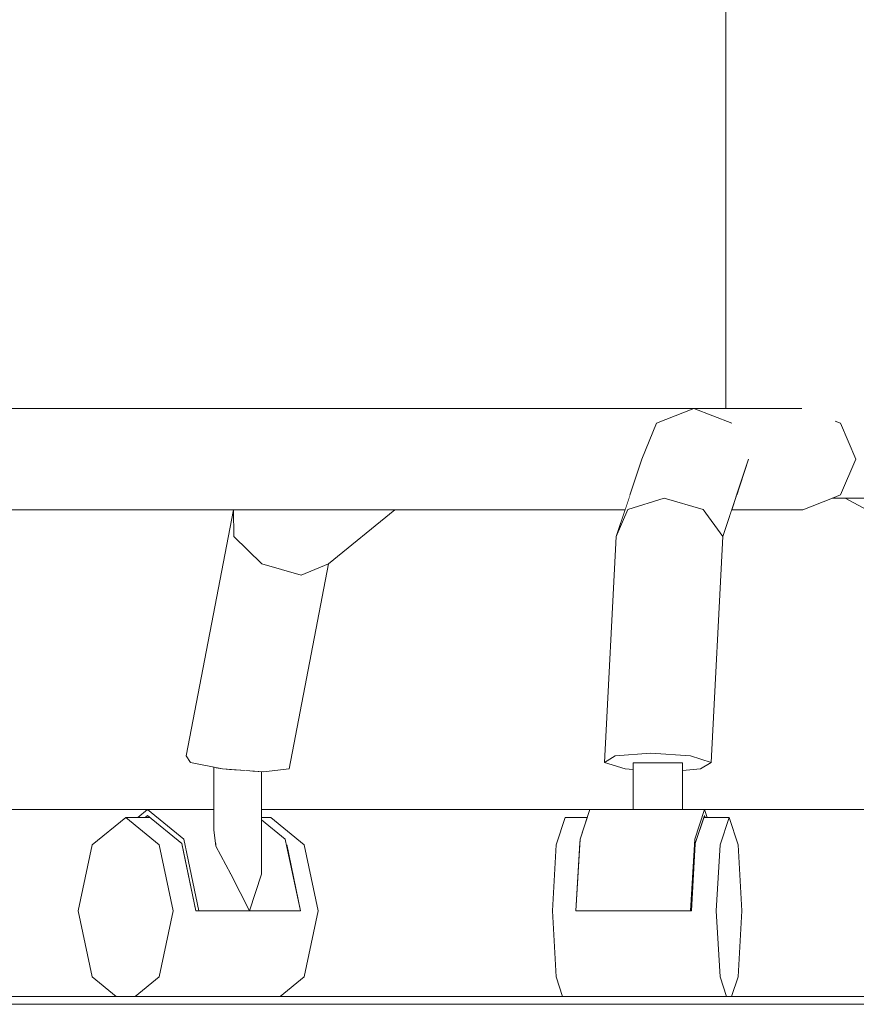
# Model space of a CAD drawing. Header units: millimetres. Extents: x -30280 to 309309, y -17460 to 4378.
# Tile 158 of 256: x 118114 to 118329, y -11436 to -11183. Entities that reach past the tile are written whole.
import ezdxf

# ---------------------------------------------------------------- set-up
doc = ezdxf.new("R2010")
doc.units = ezdxf.units.MM
doc.header["$MEASUREMENT"] = 0
doc.linetypes.add('Wipeout_Contour', pattern=[1000, 0, -1000])
doc.layers.add('P1_PLANTA PRIMERA_3_Nuevo_08_E_Envans secs', color=7, linetype='Continuous')
doc.layers.add('P1_PLANTA PRIMERA_3_Nuevo_09_EI_Mobiliari general', color=7, linetype='Continuous')
for name, color, linetype, lineweight in [('P1_PLANTA PRIMERA_3_Nuevo_08_E_Envans secs_Pluma_Nº__1', 7, 'Continuous', 5), ('P1_PLANTA PRIMERA_3_Nuevo_09_EI_Mobiliari general_Pluma_Nº__1', 7, 'Continuous', 5), ('P1_PLANTA PRIMERA_3_Nuevo_14_PAV_Soft Light Grey 0554_Pluma_Nº__29', 7, 'Continuous', 20)]:
    doc.layers.add(name, color=color, linetype=linetype, lineweight=lineweight)

msp = doc.modelspace()

# ---------------------------------------------------------------- linework, layer by layer
at = {"layer": 'P1_PLANTA PRIMERA_3_Nuevo_14_PAV_Soft Light Grey 0554_Pluma_Nº__29', "color": 7, "linetype": 'Continuous', "lineweight": 20}
msp.add_line((119789.91, -11436.05), (117627.06, -11436.05), dxfattribs=at)

# ---------------------------------------------------------------- wipeouts: each hides what was drawn before it
at = {"color": 254, "linetype": 'Wipeout_Contour', "lineweight": 0, "ltscale": 1188570.538190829}
msp.add_wipeout([(118311.44, -11136.05), (118311.44, -11283.05), (118315.18, -11283.05), (118323.77, -11286.33), (118325.1, -11286.86), (118329.1, -11296.05), (118325.1, -11305.24), (118323.77, -11305.77), (118329.2, -11306.05), (118329.2, -11136.05)], dxfattribs=at).dxf.layer = 'P1_PLANTA PRIMERA_3_Nuevo_09_EI_Mobiliari general'
at = {"color": 254, "linetype": 'Wipeout_Contour', "lineweight": 0, "ltscale": 475333.676666}
msp.add_wipeout([(118289.91, -11309), (118286.64, -11372.27), (118291.9, -11373.95), (118294.9, -11315.97)], dxfattribs=at).dxf.layer = 'P1_PLANTA PRIMERA_3_Nuevo_09_EI_Mobiliari general'
at = {"color": 254, "linetype": 'Wipeout_Contour', "lineweight": 0, "ltscale": 474916.105521}
msp.add_wipeout([(118183.61, -11375.63), (118193.72, -11322.94), (118186.67, -11325.82), (118176.99, -11376.32)], dxfattribs=at).dxf.layer = 'P1_PLANTA PRIMERA_3_Nuevo_09_EI_Mobiliari general'
at = {"color": 254, "linetype": 'Wipeout_Contour', "lineweight": 0, "ltscale": 594020.127299}
msp.add_wipeout([(118254.47, -11388.05), (118252.15, -11395.08), (118258.19, -11395.08), (118258.27, -11393.67), (118260.12, -11388.05)], dxfattribs=at).dxf.layer = 'P1_PLANTA PRIMERA_3_Nuevo_09_EI_Mobiliari general'
at = {"color": 254, "linetype": 'Wipeout_Contour', "lineweight": 0, "ltscale": 594193.544082}
msp.add_wipeout([(118287.83, -11395.08), (118294.21, -11395.08), (118296.53, -11388.05), (118290.06, -11388.05), (118287.85, -11394.73)], dxfattribs=at).dxf.layer = 'P1_PLANTA PRIMERA_3_Nuevo_09_EI_Mobiliari general'
at = {"color": 254, "linetype": 'Wipeout_Contour', "lineweight": 0, "ltscale": 475291.236944}
msp.add_wipeout([(118293.25, -11412.05), (118251.19, -11412.05), (118252.15, -11429.02), (118294.21, -11429.02)], dxfattribs=at).dxf.layer = 'P1_PLANTA PRIMERA_3_Nuevo_09_EI_Mobiliari general'
at = {"color": 254, "linetype": 'Wipeout_Contour', "lineweight": 0, "ltscale": 474869.753077}
msp.add_wipeout([(118150.23, -11429.02), (118144.07, -11434.05), (118181.31, -11434.05), (118187.47, -11429.02)], dxfattribs=at).dxf.layer = 'P1_PLANTA PRIMERA_3_Nuevo_09_EI_Mobiliari general'

# ---------------------------------------------------------------- next in the draw order: wipeouts: each hides what was drawn before it
at = {"color": 254, "linetype": 'Wipeout_Contour', "lineweight": 0, "ltscale": 594179.173975}
msp.add_wipeout([(118297.55, -11283.05), (118304.73, -11283.05), (118311.44, -11283.05), (118311.44, -11136.05), (118297.55, -11136.05)], dxfattribs=at).dxf.layer = 'P1_PLANTA PRIMERA_3_Nuevo_09_EI_Mobiliari general'
at = {"color": 254, "linetype": 'Wipeout_Contour', "lineweight": 0, "ltscale": 475302.164402}
msp.add_wipeout([(118286.64, -11372.27), (118289.91, -11309), (118279.84, -11306.11), (118276.46, -11371.58)], dxfattribs=at).dxf.layer = 'P1_PLANTA PRIMERA_3_Nuevo_09_EI_Mobiliari general'
at = {"color": 254, "linetype": 'Wipeout_Contour', "lineweight": 0, "ltscale": 475481.223513}
msp.add_wipeout([(118332.93, -11306.05), (118326.3, -11306.05), (118331.88, -11309.05), (118334.61, -11307.58)], dxfattribs=at).dxf.layer = 'P1_PLANTA PRIMERA_3_Nuevo_09_EI_Mobiliari general'
at = {"color": 254, "linetype": 'Wipeout_Contour', "lineweight": 0, "ltscale": 475213.006402}
msp.add_wipeout([(118252.15, -11395.08), (118251.19, -11412.05), (118257.22, -11412.05), (118258.19, -11395.08)], dxfattribs=at).dxf.layer = 'P1_PLANTA PRIMERA_3_Nuevo_09_EI_Mobiliari general'
at = {"color": 254, "linetype": 'Wipeout_Contour', "lineweight": 0, "ltscale": 594191.507434}
msp.add_wipeout([(118287.82, -11395.33), (118286.87, -11412.05), (118293.25, -11412.05), (118294.21, -11395.08), (118287.83, -11395.08)], dxfattribs=at).dxf.layer = 'P1_PLANTA PRIMERA_3_Nuevo_09_EI_Mobiliari general'
at = {"color": 254, "linetype": 'Wipeout_Contour', "lineweight": 0, "ltscale": 475300.686521}
msp.add_wipeout([(118294.21, -11429.02), (118252.15, -11429.02), (118253.81, -11434.05), (118295.87, -11434.05)], dxfattribs=at).dxf.layer = 'P1_PLANTA PRIMERA_3_Nuevo_09_EI_Mobiliari general'

# ---------------------------------------------------------------- next in the draw order: wipeouts: each hides what was drawn before it
at = {"color": 254, "linetype": 'Wipeout_Contour', "lineweight": 0, "ltscale": 475306.152405}
msp.add_wipeout([(118295.66, -11283.05), (118297.55, -11283.05), (118297.55, -11136.05), (118295.66, -11136.05)], dxfattribs=at).dxf.layer = 'P1_PLANTA PRIMERA_3_Nuevo_09_EI_Mobiliari general'
at = {"color": 254, "linetype": 'Wipeout_Contour', "lineweight": 0, "ltscale": 475338.134636}
msp.add_wipeout([(118289.91, -11309), (118294.9, -11315.97), (118301.48, -11296.05), (118297.22, -11286.86)], dxfattribs=at).dxf.layer = 'P1_PLANTA PRIMERA_3_Nuevo_09_EI_Mobiliari general'
at = {"color": 254, "linetype": 'Wipeout_Contour', "lineweight": 0, "ltscale": 475263.698122}
msp.add_wipeout([(118276.46, -11371.58), (118279.84, -11306.11), (118270.58, -11309), (118267.31, -11372.27)], dxfattribs=at).dxf.layer = 'P1_PLANTA PRIMERA_3_Nuevo_09_EI_Mobiliari general'
at = {"color": 254, "linetype": 'Wipeout_Contour', "lineweight": 0, "ltscale": 1069613.414262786}
msp.add_wipeout([(118294.21, -11395.08), (118293.25, -11412.05), (118294.21, -11429.02), (118295.87, -11434.05), (118297.19, -11434.05), (118298.85, -11429.02), (118299.81, -11412.05), (118298.85, -11395.08), (118296.53, -11388.05)], dxfattribs=at).dxf.layer = 'P1_PLANTA PRIMERA_3_Nuevo_09_EI_Mobiliari general'

# ---------------------------------------------------------------- next in the draw order: wipeouts: each hides what was drawn before it
at = {"color": 254, "linetype": 'Wipeout_Contour', "lineweight": 0, "ltscale": 475307.053286}
msp.add_wipeout([(118287.46, -11283.05), (118279.84, -11306.11), (118289.91, -11309), (118297.22, -11286.86)], dxfattribs=at).dxf.layer = 'P1_PLANTA PRIMERA_3_Nuevo_09_EI_Mobiliari general'
at = {"color": 254, "linetype": 'Wipeout_Contour', "lineweight": 0, "ltscale": 475240.847287}
msp.add_wipeout([(118264.57, -11373.95), (118267.31, -11372.27), (118270.58, -11309), (118267.56, -11315.97)], dxfattribs=at).dxf.layer = 'P1_PLANTA PRIMERA_3_Nuevo_09_EI_Mobiliari general'

# ---------------------------------------------------------------- next in the draw order: wipeouts: each hides what was drawn before it
at = {"color": 254, "linetype": 'Wipeout_Contour', "lineweight": 0, "ltscale": 475268.603617}
msp.add_wipeout([(118277.89, -11286.86), (118270.58, -11309), (118279.84, -11306.11), (118287.46, -11283.05)], dxfattribs=at).dxf.layer = 'P1_PLANTA PRIMERA_3_Nuevo_09_EI_Mobiliari general'
at = {"color": 254, "linetype": 'Wipeout_Contour', "lineweight": 0, "ltscale": 475403.257386}
msp.add_wipeout([(118297.22, -11286.86), (118301.48, -11296.05), (118329.1, -11296.05), (118325.1, -11286.86)], dxfattribs=at).dxf.layer = 'P1_PLANTA PRIMERA_3_Nuevo_09_EI_Mobiliari general'
at = {"color": 254, "linetype": 'Wipeout_Contour', "lineweight": 0, "ltscale": 594254.39708}
msp.add_wipeout([(118298.44, -11305.24), (118297.19, -11309.05), (118315.44, -11309.05), (118323.05, -11306.05), (118325.1, -11305.24)], dxfattribs=at).dxf.layer = 'P1_PLANTA PRIMERA_3_Nuevo_09_EI_Mobiliari general'
at = {"color": 254, "linetype": 'Wipeout_Contour', "lineweight": 0, "ltscale": 1307060.904901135}
msp.add_wipeout([(118264.57, -11373.95), (118269.83, -11375.63), (118271.93, -11375.77), (118271.93, -11374.05), (118284.54, -11374.05), (118284.54, -11375.98), (118289.16, -11375.63), (118291.9, -11373.95), (118286.64, -11372.27), (118276.46, -11371.58), (118267.31, -11372.27)], dxfattribs=at).dxf.layer = 'P1_PLANTA PRIMERA_3_Nuevo_09_EI_Mobiliari general'

# ---------------------------------------------------------------- next in the draw order: wipeouts: each hides what was drawn before it
at = {"color": 254, "linetype": 'Wipeout_Contour', "lineweight": 0, "ltscale": 594233.371771}
msp.add_wipeout([(118287.46, -11283.05), (118297.22, -11286.86), (118325.1, -11286.86), (118323.77, -11286.33), (118315.18, -11283.05)], dxfattribs=at).dxf.layer = 'P1_PLANTA PRIMERA_3_Nuevo_09_EI_Mobiliari general'
at = {"color": 254, "linetype": 'Wipeout_Contour', "lineweight": 0, "ltscale": 475245.357828}
msp.add_wipeout([(118274.14, -11296.05), (118267.56, -11315.97), (118270.58, -11309), (118277.89, -11286.86)], dxfattribs=at).dxf.layer = 'P1_PLANTA PRIMERA_3_Nuevo_09_EI_Mobiliari general'
at = {"color": 254, "linetype": 'Wipeout_Contour', "lineweight": 0, "ltscale": 475408.004221}
msp.add_wipeout([(118301.48, -11296.05), (118298.44, -11305.24), (118325.1, -11305.24), (118329.1, -11296.05)], dxfattribs=at).dxf.layer = 'P1_PLANTA PRIMERA_3_Nuevo_09_EI_Mobiliari general'
at = {"color": 254, "linetype": 'Wipeout_Contour', "lineweight": 0, "ltscale": 475318.02908}
msp.add_wipeout([(118282.12, -11374.05), (118282.12, -11386.05), (118284.54, -11386.05), (118284.54, -11374.05)], dxfattribs=at).dxf.layer = 'P1_PLANTA PRIMERA_3_Nuevo_09_EI_Mobiliari general'

# ---------------------------------------------------------------- next in the draw order: linework, layer by layer
at = {"layer": 'P1_PLANTA PRIMERA_3_Nuevo_09_EI_Mobiliari general_Pluma_Nº__1', "color": 7, "linetype": 'Continuous', "lineweight": 5}
for p, q in [((118325.1, -11286.86), (118323.77, -11286.33)), ((118329.1, -11296.05), (118325.1, -11286.86))]:
    msp.add_line(p, q, dxfattribs=at)

# ---------------------------------------------------------------- next in the draw order: wipeouts: each hides what was drawn before it
at = {"color": 254, "linetype": 'Wipeout_Contour', "lineweight": 0, "ltscale": 474882.594596}
msp.add_wipeout([(118277.89, -11286.86), (118087.59, -11286.86), (118090.24, -11296.05), (118274.14, -11296.05)], dxfattribs=at).dxf.layer = 'P1_PLANTA PRIMERA_3_Nuevo_09_EI_Mobiliari general'
at = {"color": 254, "linetype": 'Wipeout_Contour', "lineweight": 0, "ltscale": 474881.489002}
msp.add_wipeout([(118090.4, -11309.05), (118269.85, -11309.05), (118271.11, -11305.24), (118091.4, -11305.24)], dxfattribs=at).dxf.layer = 'P1_PLANTA PRIMERA_3_Nuevo_09_EI_Mobiliari general'
at = {"color": 254, "linetype": 'Wipeout_Contour', "lineweight": 0, "ltscale": 475303.836445}
msp.add_wipeout([(118277.42, -11374.05), (118277.42, -11386.05), (118282.12, -11386.05), (118282.12, -11374.05)], dxfattribs=at).dxf.layer = 'P1_PLANTA PRIMERA_3_Nuevo_09_EI_Mobiliari general'

# ---------------------------------------------------------------- next in the draw order: wipeouts: each hides what was drawn before it
at = {"color": 254, "linetype": 'Wipeout_Contour', "lineweight": 0, "ltscale": 474888.201109}
msp.add_wipeout([(118085.01, -11283.05), (118087.59, -11286.86), (118277.89, -11286.86), (118287.46, -11283.05)], dxfattribs=at).dxf.layer = 'P1_PLANTA PRIMERA_3_Nuevo_09_EI_Mobiliari general'
at = {"color": 254, "linetype": 'Wipeout_Contour', "lineweight": 0, "ltscale": 474883.133848}
msp.add_wipeout([(118090.24, -11296.05), (118091.4, -11305.24), (118271.11, -11305.24), (118274.14, -11296.05)], dxfattribs=at).dxf.layer = 'P1_PLANTA PRIMERA_3_Nuevo_09_EI_Mobiliari general'
at = {"color": 254, "linetype": 'Wipeout_Contour', "lineweight": 0, "ltscale": 474826.7659}
msp.add_wipeout([(118157.17, -11372.27), (118158.29, -11373.95), (118169.41, -11315.97), (118169.3, -11309.05)], dxfattribs=at).dxf.layer = 'P1_PLANTA PRIMERA_3_Nuevo_09_EI_Mobiliari general'
at = {"color": 254, "linetype": 'Wipeout_Contour', "lineweight": 0, "ltscale": 475286.075318}
msp.add_wipeout([(118273.19, -11374.05), (118273.19, -11386.05), (118277.42, -11386.05), (118277.42, -11374.05)], dxfattribs=at).dxf.layer = 'P1_PLANTA PRIMERA_3_Nuevo_09_EI_Mobiliari general'

# ---------------------------------------------------------------- next in the draw order: wipeouts: each hides what was drawn before it
at = {"color": 254, "linetype": 'Wipeout_Contour', "lineweight": 0, "ltscale": 474881.984018}
msp.add_wipeout([(118176.99, -11376.32), (118186.67, -11325.82), (118176.6, -11322.94), (118166.5, -11375.63)], dxfattribs=at).dxf.layer = 'P1_PLANTA PRIMERA_3_Nuevo_09_EI_Mobiliari general'
at = {"color": 254, "linetype": 'Wipeout_Contour', "lineweight": 0, "ltscale": 475275.149927}
msp.add_wipeout([(118271.93, -11374.05), (118271.93, -11386.05), (118273.19, -11386.05), (118273.19, -11374.05)], dxfattribs=at).dxf.layer = 'P1_PLANTA PRIMERA_3_Nuevo_09_EI_Mobiliari general'

# ---------------------------------------------------------------- next in the draw order: wipeouts: each hides what was drawn before it
at = {"color": 254, "linetype": 'Wipeout_Contour', "lineweight": 0, "ltscale": 474960.212104}
msp.add_wipeout([(118186.67, -11325.82), (118193.72, -11322.94), (118210.73, -11309.05), (118207.22, -11309.05)], dxfattribs=at).dxf.layer = 'P1_PLANTA PRIMERA_3_Nuevo_09_EI_Mobiliari general'
at = {"color": 254, "linetype": 'Wipeout_Contour', "lineweight": 0, "ltscale": 474844.988805}
msp.add_wipeout([(118166.5, -11375.63), (118176.6, -11322.94), (118169.41, -11315.97), (118158.29, -11373.95)], dxfattribs=at).dxf.layer = 'P1_PLANTA PRIMERA_3_Nuevo_09_EI_Mobiliari general'
at = {"color": 254, "linetype": 'Wipeout_Contour', "lineweight": 0, "ltscale": 475285.606827}
msp.add_wipeout([(118290.22, -11386.05), (118260.78, -11386.05), (118258.27, -11393.67), (118287.71, -11393.67)], dxfattribs=at).dxf.layer = 'P1_PLANTA PRIMERA_3_Nuevo_09_EI_Mobiliari general'

# ---------------------------------------------------------------- next in the draw order: wipeouts: each hides what was drawn before it
at = {"color": 254, "linetype": 'Wipeout_Contour', "lineweight": 0, "ltscale": 356137.399722}
msp.add_wipeout([(118177.88, -11309.05), (118169.3, -11309.05), (118169.41, -11315.97)], dxfattribs=at).dxf.layer = 'P1_PLANTA PRIMERA_3_Nuevo_09_EI_Mobiliari general'
at = {"color": 254, "linetype": 'Wipeout_Contour', "lineweight": 0, "ltscale": 593569.200241}
msp.add_wipeout([(118164.81, -11375.28), (118164.81, -11395.44), (118168.59, -11402.65), (118168.59, -11375.77), (118166.5, -11375.63)], dxfattribs=at).dxf.layer = 'P1_PLANTA PRIMERA_3_Nuevo_09_EI_Mobiliari general'
at = {"color": 254, "linetype": 'Wipeout_Contour', "lineweight": 0, "ltscale": 474891.035925}
msp.add_wipeout([(118173.44, -11412.05), (118176.49, -11402.65), (118176.49, -11376.29), (118173.44, -11376.09)], dxfattribs=at).dxf.layer = 'P1_PLANTA PRIMERA_3_Nuevo_09_EI_Mobiliari general'
at = {"color": 254, "linetype": 'Wipeout_Contour', "lineweight": 0, "ltscale": 475283.516491}
msp.add_wipeout([(118287.71, -11393.67), (118258.27, -11393.67), (118257.22, -11412.05), (118286.66, -11412.05)], dxfattribs=at).dxf.layer = 'P1_PLANTA PRIMERA_3_Nuevo_09_EI_Mobiliari general'

# ---------------------------------------------------------------- next in the draw order: wipeouts: each hides what was drawn before it
at = {"color": 254, "linetype": 'Wipeout_Contour', "lineweight": 0, "ltscale": 474926.396725}
msp.add_wipeout([(118193.61, -11309.05), (118176.6, -11322.94), (118186.67, -11325.82), (118207.22, -11309.05)], dxfattribs=at).dxf.layer = 'P1_PLANTA PRIMERA_3_Nuevo_09_EI_Mobiliari general'
at = {"color": 254, "linetype": 'Wipeout_Contour', "lineweight": 0, "ltscale": 474848.291487}
msp.add_wipeout([(118164.81, -11375.28), (118164.29, -11391.37), (118164.56, -11393.5), (118164.81, -11395.44)], dxfattribs=at).dxf.layer = 'P1_PLANTA PRIMERA_3_Nuevo_09_EI_Mobiliari general'
at = {"color": 254, "linetype": 'Wipeout_Contour', "lineweight": 0, "ltscale": 474875.259501}
msp.add_wipeout([(118168.59, -11402.65), (118173.44, -11412.05), (118173.44, -11376.09), (118168.59, -11375.77)], dxfattribs=at).dxf.layer = 'P1_PLANTA PRIMERA_3_Nuevo_09_EI_Mobiliari general'
at = {"color": 254, "linetype": 'Wipeout_Contour', "lineweight": 0, "ltscale": 594180.295392}
msp.add_wipeout([(118286.66, -11412.05), (118287.85, -11394.73), (118290.22, -11387.55), (118290.22, -11386.05), (118287.71, -11393.67)], dxfattribs=at).dxf.layer = 'P1_PLANTA PRIMERA_3_Nuevo_09_EI_Mobiliari general'

# ---------------------------------------------------------------- next in the draw order: linework, layer by layer
at = {"layer": 'P1_PLANTA PRIMERA_3_Nuevo_09_EI_Mobiliari general_Pluma_Nº__1', "color": 7, "linetype": 'Continuous', "lineweight": 5}
for p, q in [((118287.71, -11393.67), (118286.66, -11412.05)), ((118286.87, -11412.05), (118287.85, -11394.73)), ((118286.66, -11412.05), (118286.87, -11412.05))]:
    msp.add_line(p, q, dxfattribs=at)

# ---------------------------------------------------------------- next in the draw order: wipeouts: each hides what was drawn before it
at = {"color": 254, "linetype": 'Wipeout_Contour', "lineweight": 0, "ltscale": 1426438.149277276}
msp.add_wipeout([(118347.38, -11386.05), (118290.22, -11386.05), (118290.88, -11388.05), (118296.53, -11388.05), (118298.85, -11395.08), (118299.81, -11412.05), (118298.85, -11429.02), (118297.19, -11434.05), (118372.9, -11434.05), (118363.02, -11429.09), (118352.7, -11429.09), (118342.69, -11399.78)], dxfattribs=at).dxf.layer = 'P1_PLANTA PRIMERA_3_Nuevo_08_E_Envans secs'
at = {"color": 254, "linetype": 'Wipeout_Contour', "lineweight": 0, "ltscale": 474879.271275}
msp.add_wipeout([(118177.88, -11309.05), (118169.41, -11315.97), (118176.6, -11322.94), (118193.61, -11309.05)], dxfattribs=at).dxf.layer = 'P1_PLANTA PRIMERA_3_Nuevo_09_EI_Mobiliari general'
at = {"color": 254, "linetype": 'Wipeout_Contour', "lineweight": 0, "ltscale": 474884.88311}
msp.add_wipeout([(118150.23, -11429.02), (118187.47, -11429.02), (118191.04, -11412.05), (118153.8, -11412.05)], dxfattribs=at).dxf.layer = 'P1_PLANTA PRIMERA_3_Nuevo_09_EI_Mobiliari general'

# ---------------------------------------------------------------- next in the draw order: linework, layer by layer
at = {"layer": 'P1_PLANTA PRIMERA_3_Nuevo_09_EI_Mobiliari general_Pluma_Nº__1', "color": 7, "linetype": 'Continuous', "lineweight": 5}
for p, q in [((118287.85, -11394.73), (118290.22, -11387.55)), ((118296.53, -11388.05), (118290.06, -11388.05)), ((118290.22, -11387.55), (118290.39, -11388.05)), ((118296.53, -11388.05), (118294.21, -11395.08)), ((118298.85, -11395.08), (118296.53, -11388.05)), ((118294.21, -11395.08), (118293.25, -11412.05)), ((118299.81, -11412.05), (118298.85, -11395.08)), ((118293.25, -11412.05), (118294.21, -11429.02)), ((118298.85, -11429.02), (118299.81, -11412.05)), ((118294.21, -11429.02), (118295.87, -11434.05)), ((118297.19, -11434.05), (118298.85, -11429.02))]:
    msp.add_line(p, q, dxfattribs=at)

# ---------------------------------------------------------------- next in the draw order: wipeouts: each hides what was drawn before it
at = {"color": 254, "linetype": 'Wipeout_Contour', "lineweight": 0, "ltscale": 593520.029273}
msp.add_wipeout([(118156.07, -11395.08), (118150.23, -11395.08), (118153.8, -11412.05), (118159.64, -11412.05), (118156.13, -11395.33)], dxfattribs=at).dxf.layer = 'P1_PLANTA PRIMERA_3_Nuevo_09_EI_Mobiliari general'
at = {"color": 254, "linetype": 'Wipeout_Contour', "lineweight": 0, "ltscale": 474943.393254}
msp.add_wipeout([(118187.47, -11395.08), (118182.9, -11395.08), (118186.47, -11412.05), (118191.04, -11412.05)], dxfattribs=at).dxf.layer = 'P1_PLANTA PRIMERA_3_Nuevo_09_EI_Mobiliari general'

# ---------------------------------------------------------------- next in the draw order: wipeouts: each hides what was drawn before it
at = {"color": 254, "linetype": 'Wipeout_Contour', "lineweight": 0, "ltscale": 474787.328881}
msp.add_wipeout([(118141.62, -11388.05), (118150.23, -11395.08), (118156.07, -11395.08), (118147.82, -11388.05)], dxfattribs=at).dxf.layer = 'P1_PLANTA PRIMERA_3_Nuevo_09_EI_Mobiliari general'
at = {"color": 254, "linetype": 'Wipeout_Contour', "lineweight": 0, "ltscale": 593647.457964}
msp.add_wipeout([(118178.86, -11388.05), (118176.49, -11388.05), (118182.61, -11393.67), (118182.9, -11395.08), (118187.47, -11395.08)], dxfattribs=at).dxf.layer = 'P1_PLANTA PRIMERA_3_Nuevo_09_EI_Mobiliari general'

# ---------------------------------------------------------------- next in the draw order: wipeouts: each hides what was drawn before it
at = {"color": 254, "linetype": 'Wipeout_Contour', "lineweight": 0, "ltscale": 1068225.723400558}
msp.add_wipeout([(118133.01, -11395.08), (118129.45, -11412.05), (118133.01, -11429.02), (118139.17, -11434.05), (118144.07, -11434.05), (118150.23, -11429.02), (118153.8, -11412.05), (118150.23, -11395.08), (118141.62, -11388.05)], dxfattribs=at).dxf.layer = 'P1_PLANTA PRIMERA_3_Nuevo_09_EI_Mobiliari general'
at = {"color": 254, "linetype": 'Wipeout_Contour', "lineweight": 0, "ltscale": 712281.223506}
msp.add_wipeout([(118156.54, -11393.67), (118160.4, -11412.05), (118173.44, -11412.05), (118168.59, -11402.65), (118164.81, -11395.44), (118164.63, -11394.03)], dxfattribs=at).dxf.layer = 'P1_PLANTA PRIMERA_3_Nuevo_09_EI_Mobiliari general'

# ---------------------------------------------------------------- next in the draw order: linework, layer by layer
at = {"layer": 'P1_PLANTA PRIMERA_3_Nuevo_09_EI_Mobiliari general_Pluma_Nº__1', "color": 7, "linetype": 'Continuous', "lineweight": 5}
msp.add_line((118168.59, -11402.65), (118164.81, -11395.44), dxfattribs=at)

# ---------------------------------------------------------------- next in the draw order: wipeouts: each hides what was drawn before it
at = {"color": 254, "linetype": 'Wipeout_Contour', "lineweight": 0, "ltscale": 593534.542055}
msp.add_wipeout([(118147.21, -11386.05), (118156.54, -11393.67), (118164.61, -11393.67), (118164.29, -11391.37), (118164.29, -11386.05)], dxfattribs=at).dxf.layer = 'P1_PLANTA PRIMERA_3_Nuevo_09_EI_Mobiliari general'
at = {"color": 254, "linetype": 'Wipeout_Contour', "lineweight": 0, "ltscale": 593640.027712}
msp.add_wipeout([(118176.49, -11402.65), (118173.44, -11412.05), (118186.47, -11412.05), (118182.61, -11393.67), (118176.49, -11393.67)], dxfattribs=at).dxf.layer = 'P1_PLANTA PRIMERA_3_Nuevo_09_EI_Mobiliari general'

# ---------------------------------------------------------------- next in the draw order: linework, layer by layer
at = {"layer": 'P1_PLANTA PRIMERA_3_Nuevo_09_EI_Mobiliari general_Pluma_Nº__1', "color": 7, "linetype": 'Continuous', "lineweight": 5}
for p, q in [((118164.63, -11394.03), (118164.29, -11391.37)), ((118164.81, -11395.44), (118164.63, -11394.03)), ((118173.44, -11412.05), (118168.59, -11402.65))]:
    msp.add_line(p, q, dxfattribs=at)

# ---------------------------------------------------------------- next in the draw order: wipeouts: each hides what was drawn before it
at = {"color": 254, "linetype": 'Wipeout_Contour', "lineweight": 0, "ltscale": 712199.381043}
msp.add_wipeout([(118144.76, -11388.05), (118146.6, -11388.05), (118156, -11394.73), (118159.64, -11412.05), (118156.54, -11393.67), (118147.21, -11386.05)], dxfattribs=at).dxf.layer = 'P1_PLANTA PRIMERA_3_Nuevo_09_EI_Mobiliari general'
at = {"color": 254, "linetype": 'Wipeout_Contour', "lineweight": 0, "ltscale": 356179.55438}
msp.add_wipeout([(118176.49, -11393.67), (118182.61, -11393.67), (118176.49, -11388.68)], dxfattribs=at).dxf.layer = 'P1_PLANTA PRIMERA_3_Nuevo_09_EI_Mobiliari general'

# ---------------------------------------------------------------- next in the draw order: linework, layer by layer
at = {"layer": 'P1_PLANTA PRIMERA_3_Nuevo_09_EI_Mobiliari general_Pluma_Nº__1', "color": 7, "linetype": 'Continuous', "lineweight": 5}
for p, q in [((118160.4, -11412.05), (118156.54, -11393.67)), ((118153.8, -11412.05), (118150.23, -11395.08)), ((118156, -11394.73), (118159.64, -11412.05)), ((118150.23, -11429.02), (118153.8, -11412.05)), ((118159.64, -11412.05), (118160.4, -11412.05))]:
    msp.add_line(p, q, dxfattribs=at)

# ---------------------------------------------------------------- next in the draw order: wipeouts: each hides what was drawn before it
at = {"color": 254, "linetype": 'Wipeout_Contour', "lineweight": 0, "ltscale": 1423648.682492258}
msp.add_wipeout([(118015.49, -11429.02), (118002.83, -11434.05), (118139.17, -11434.05), (118133.01, -11429.02), (118129.45, -11412.05), (118133.01, -11395.08), (118141.62, -11388.05), (118144.76, -11388.05), (118147.21, -11386.05), (118021, -11386.05), (118021, -11405.73), (118023.73, -11412.05)], dxfattribs=at).dxf.layer = 'P1_PLANTA PRIMERA_3_Nuevo_08_E_Envans secs'
at = {"color": 254, "linetype": 'Wipeout_Contour', "lineweight": 0, "ltscale": 1662747.292010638}
msp.add_wipeout([(118176.49, -11388.05), (118178.86, -11388.05), (118187.47, -11395.08), (118191.04, -11412.05), (118187.47, -11429.02), (118181.31, -11434.05), (118253.81, -11434.05), (118252.15, -11429.02), (118251.19, -11412.05), (118252.15, -11395.08), (118254.47, -11388.05), (118260.12, -11388.05), (118260.78, -11386.05), (118176.49, -11386.05)], dxfattribs=at).dxf.layer = 'P1_PLANTA PRIMERA_3_Nuevo_08_E_Envans secs'

# ---------------------------------------------------------------- next in the draw order: linework, layer by layer
at = {"layer": 'P1_PLANTA PRIMERA_3_Nuevo_09_EI_Mobiliari general_Pluma_Nº__1', "color": 7, "linetype": 'Continuous', "lineweight": 5}
for p, q in [((118141.62, -11388.05), (118133.01, -11395.08)), ((118150.23, -11395.08), (118141.62, -11388.05)), ((118141.62, -11388.05), (118147.82, -11388.05)), ((118146.6, -11388.05), (118147.21, -11387.55)), ((118147.21, -11387.55), (118156, -11394.73)), ((118176.49, -11388.05), (118178.86, -11388.05)), ((118182.61, -11393.67), (118176.49, -11388.68)), ((118187.47, -11395.08), (118178.86, -11388.05)), ((118254.47, -11388.05), (118252.15, -11395.08)), ((118260.12, -11388.05), (118254.47, -11388.05)), ((118186.47, -11412.05), (118182.61, -11393.67)), ((118258.27, -11393.67), (118257.23, -11412.05)), ((118133.01, -11395.08), (118129.45, -11412.05)), ((118191.04, -11412.05), (118187.47, -11395.08)), ((118252.15, -11395.08), (118251.19, -11412.05)), ((118176.49, -11402.65), (118173.44, -11412.05)), ((118129.45, -11412.05), (118133.01, -11429.02)), ((118160.4, -11412.05), (118186.47, -11412.05)), ((118187.47, -11429.02), (118191.04, -11412.05)), ((118251.19, -11412.05), (118252.15, -11429.02)), ((118286.66, -11412.05), (118257.23, -11412.05)), ((118133.01, -11429.02), (118139.17, -11434.05)), ((118144.07, -11434.05), (118150.23, -11429.02)), ((118181.31, -11434.05), (118187.47, -11429.02)), ((118252.15, -11429.02), (118253.81, -11434.05))]:
    msp.add_line(p, q, dxfattribs=at)
at = {"layer": 'P1_PLANTA PRIMERA_3_Nuevo_14_PAV_Soft Light Grey 0554_Pluma_Nº__29', "color": 7, "linetype": 'Continuous', "lineweight": 20}
msp.add_line((119778.54, -11434.05), (117627.06, -11434.05), dxfattribs=at)

# ---------------------------------------------------------------- next in the draw order: wipeouts: each hides what was drawn before it
at = {"color": 254, "linetype": 'Wipeout_Contour', "lineweight": 0, "ltscale": 1541665.783448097}
msp.add_wipeout([(118305.83, -11076.05), (117667.21, -11076.05), (117667.21, -11386.05), (118008.49, -11386.05), (118008.49, -11374.05), (118012.83, -11374.05), (118003.38, -11372.27), (118001.2, -11371.58), (118026.99, -11306.11), (118085.01, -11283.05), (118295.66, -11283.05), (118295.66, -11136.05), (118305.83, -11136.05)], dxfattribs=at).dxf.layer = 'P1_PLANTA PRIMERA_3_Nuevo_08_E_Envans secs'

# ---------------------------------------------------------------- next in the draw order: linework, layer by layer
at = {"layer": 'P1_PLANTA PRIMERA_3_Nuevo_09_EI_Mobiliari general_Pluma_Nº__1', "color": 7, "linetype": 'Continuous', "lineweight": 5}
for p, q in [((118295.66, -11283.05), (118295.66, -11136.05)), ((118085.01, -11283.05), (118287.46, -11283.05)), ((118287.46, -11283.05), (118277.89, -11286.86)), ((118297.22, -11286.86), (118287.46, -11283.05)), ((118287.46, -11283.05), (118315.18, -11283.05)), ((118277.89, -11286.86), (118274.14, -11296.05)), ((118277.41, -11374.05), (118273.19, -11374.05)), ((118282.12, -11374.05), (118277.41, -11374.05))]:
    msp.add_line(p, q, dxfattribs=at)

# ---------------------------------------------------------------- next in the draw order: wipeouts: each hides what was drawn before it
at = {"color": 254, "linetype": 'Wipeout_Contour', "lineweight": 0, "ltscale": 2615619.5522418}
msp.add_wipeout([(118284.54, -11375.98), (118284.54, -11386.05), (118347.38, -11386.05), (118352.7, -11370.48), (118376.89, -11358.34), (118396.53, -11358.34), (118400.18, -11360.17), (118400.18, -11347.97), (118402.08, -11347.97), (118402.08, -11337.61), (118394.47, -11337.61), (118394.47, -11334.5), (118391.61, -11334.5), (118391.61, -11309.05), (118331.88, -11309.05), (118326.3, -11306.05), (118323.05, -11306.05), (118315.44, -11309.05), (118297.19, -11309.05), (118294.9, -11315.97), (118291.9, -11373.95), (118289.16, -11375.63)], dxfattribs=at).dxf.layer = 'P1_PLANTA PRIMERA_3_Nuevo_08_E_Envans secs'
at = {"color": 254, "linetype": 'Wipeout_Contour', "lineweight": 0, "ltscale": 1305041.788526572}
msp.add_wipeout([(118021, -11375.38), (118021, -11386.05), (118164.29, -11386.05), (118164.29, -11375.18), (118158.29, -11373.95), (118157.17, -11372.27), (118169.29, -11309.05), (118090.4, -11309.05), (118048.19, -11325.82), (118028.3, -11376.32), (118022.54, -11375.63)], dxfattribs=at).dxf.layer = 'P1_PLANTA PRIMERA_3_Nuevo_08_E_Envans secs'
at = {"color": 254, "linetype": 'Wipeout_Contour', "lineweight": 0, "ltscale": 1306540.688120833}
msp.add_wipeout([(118176.49, -11386.05), (118271.93, -11386.05), (118271.93, -11375.77), (118269.83, -11375.63), (118264.57, -11373.95), (118267.56, -11315.97), (118269.85, -11309.05), (118210.73, -11309.05), (118193.72, -11322.94), (118183.61, -11375.63), (118176.99, -11376.32)], dxfattribs=at).dxf.layer = 'P1_PLANTA PRIMERA_3_Nuevo_08_E_Envans secs'

# ---------------------------------------------------------------- next in the draw order: linework, layer by layer
at = {"layer": 'P1_PLANTA PRIMERA_3_Nuevo_08_E_Envans secs_Pluma_Nº__1', "color": 7, "linetype": 'Continuous', "lineweight": 5}
for p, q in [((118147.21, -11386.05), (118021, -11386.05)), ((118260.78, -11386.05), (118176.49, -11386.05)), ((118347.38, -11386.05), (118290.22, -11386.05))]:
    msp.add_line(p, q, dxfattribs=at)
at = {"layer": 'P1_PLANTA PRIMERA_3_Nuevo_09_EI_Mobiliari general_Pluma_Nº__1', "color": 7, "linetype": 'Continuous', "lineweight": 5}
for p, q in [((118267.56, -11315.97), (118274.14, -11296.05)), ((118294.9, -11315.97), (118301.48, -11296.05)), ((118325.1, -11305.24), (118329.1, -11296.05)), ((118323.05, -11306.05), (118325.1, -11305.24)), ((118279.84, -11306.11), (118270.58, -11309)), ((118289.91, -11309), (118279.84, -11306.11)), ((118315.44, -11309.05), (118323.05, -11306.05)), ((118329.2, -11306.05), (118323.03, -11306.05)), ((118331.88, -11309.05), (118326.3, -11306.05)), ((118333.09, -11306.05), (118329.2, -11306.05)), ((118090.4, -11309.05), (118269.85, -11309.05)), ((118157.17, -11372.27), (118169.29, -11309.05)), ((118169.41, -11315.97), (118169.3, -11309.05)), ((118193.72, -11322.94), (118210.73, -11309.05)), ((118270.58, -11309), (118267.56, -11315.97)), ((118294.9, -11315.97), (118289.91, -11309)), ((118297.19, -11309.05), (118315.44, -11309.05)), ((118176.6, -11322.94), (118169.41, -11315.97)), ((118264.57, -11373.95), (118267.56, -11315.97)), ((118291.9, -11373.95), (118294.9, -11315.97)), ((118186.67, -11325.82), (118176.6, -11322.94)), ((118183.61, -11375.63), (118193.72, -11322.94)), ((118193.72, -11322.94), (118186.67, -11325.82)), ((118276.46, -11371.58), (118267.31, -11372.27)), ((118286.64, -11372.27), (118276.46, -11371.58)), ((118158.29, -11373.95), (118157.17, -11372.27)), ((118166.5, -11375.63), (118158.29, -11373.95)), ((118267.31, -11372.27), (118264.57, -11373.95)), ((118264.57, -11373.95), (118269.83, -11375.63)), ((118273.19, -11374.05), (118271.93, -11374.05)), ((118271.93, -11386.05), (118271.93, -11374.05)), ((118284.54, -11374.05), (118282.12, -11374.05)), ((118284.54, -11386.05), (118284.54, -11374.05)), ((118291.9, -11373.95), (118286.64, -11372.27)), ((118289.16, -11375.63), (118291.9, -11373.95)), ((118164.29, -11391.37), (118164.29, -11375.18)), ((118176.99, -11376.33), (118166.5, -11375.63)), ((118176.49, -11402.65), (118176.49, -11376.29)), ((118183.61, -11375.63), (118176.99, -11376.33)), ((118269.83, -11375.63), (118271.93, -11375.77)), ((118284.54, -11375.98), (118289.16, -11375.63)), ((118147.21, -11386.05), (118144.76, -11388.05)), ((118156.54, -11393.67), (118147.21, -11386.05)), ((118147.21, -11386.05), (118164.29, -11386.05)), ((118260.78, -11386.05), (118258.27, -11393.67)), ((118290.22, -11386.05), (118260.78, -11386.05)), ((118290.22, -11386.05), (118287.71, -11393.67)), ((118290.88, -11388.05), (118290.22, -11386.05))]:
    msp.add_line(p, q, dxfattribs=at)

doc.saveas('drawing.dxf')
